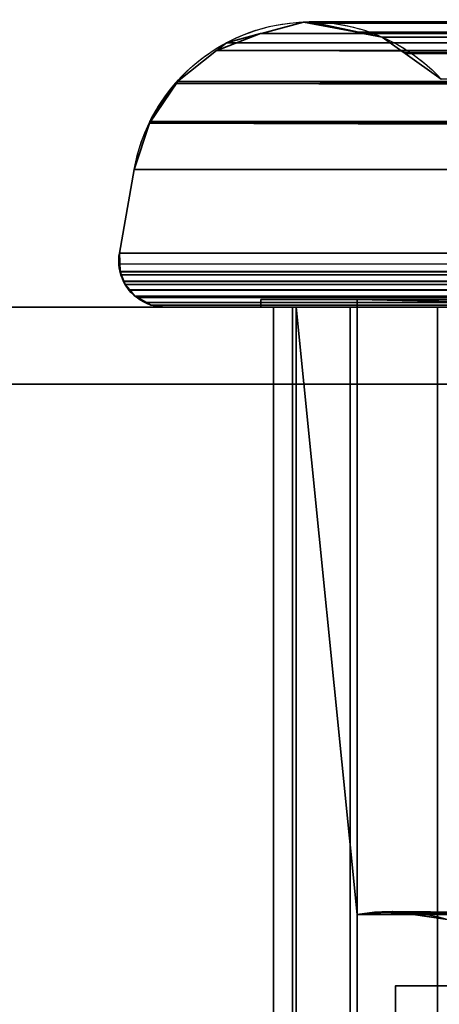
# Model space of a CAD drawing. Header units: millimetres. Extents: x -322 to 8072, y -96 to 57.
# Tile 203 of 256: x 5604 to 5615, y -18 to 7. Entities that reach past the tile are written whole.
import ezdxf

# ---------------------------------------------------------------- set-up
doc = ezdxf.new("R2010")
doc.units = ezdxf.units.MM
doc.layers.add('151', color=7, linetype='Continuous', true_color=0xffffff)

# ---------------------------------------------------------------- blocks, each defined once
blk = doc.blocks.new('UG_SURFACE_015')
at = {"layer": '151', "color": 252, "linetype": 'Continuous', "lineweight": 35}
for points in [[(5611.606, 7.417, 1896.394), (5610.51, 7.123, 1897.489), (6389.488, 7.105, 1897.488)], [(6000, 7.41, 1415.752), (5610.51, 7.123, 1414.511), (5611.606, 7.417, 1415.606)], [(5610.51, 7.123, 1414.511), (5610.51, 7.123, 1897.489), (5611.606, 7.417, 1896.394)], [(5611.606, 7.417, 1415.606), (5610.51, 7.123, 1414.511), (5611.606, 7.417, 1896.394)], [(5610.51, 7.123, 1414.511), (6000, 7.41, 1415.752), (6000, 7.16, 1414.51)], [(5611.75, 7.42, 1896.25), (5611.606, 7.417, 1896.394), (6389.488, 7.105, 1897.488)], [(5611.606, 7.417, 1415.606), (5611.606, 7.417, 1896.394), (5611.75, 7.42, 1896.25)], [(5611.75, 7.42, 1896.25), (5611.747, 7.39, 1415.747), (5611.606, 7.417, 1415.606)], [(5611.606, 7.417, 1415.606), (5611.747, 7.39, 1415.747), (6000, 7.41, 1415.752)], [(6000, 7.42, 1415.804), (5611.747, 7.39, 1415.747), (5613.046, 7.142, 1417.046)], [(6000, 7.42, 1415.804), (6000, 7.41, 1415.752), (5611.747, 7.39, 1415.747)], [(5611.75, 7.42, 1896.25), (5611.75, 7.42, 1896.25), (5611.747, 7.39, 1415.747)], [(5611.747, 7.39, 1415.747), (5611.75, 7.42, 1896.25), (5611.781, 7.42, 1896.219)], [(5611.781, 7.42, 1896.219), (5613.046, 7.142, 1417.046), (5611.747, 7.39, 1415.747)], [(5611.747, 7.39, 1415.747), (5611.747, 7.39, 1415.747), (5611.75, 7.42, 1896.25)], [(5611.747, 7.39, 1415.747), (5611.747, 7.39, 1415.747), (6000, 7.41, 1415.752)], [(6389.488, 7.105, 1897.488), (6388.25, 7.413, 1896.25), (5611.75, 7.42, 1896.25)], [(6388.25, 7.413, 1896.25), (5611.781, 7.42, 1896.219), (5611.75, 7.42, 1896.25)], [(5611.75, 7.42, 1896.25), (5611.75, 7.42, 1896.25), (6388.25, 7.413, 1896.25)], [(5613.047, 7.154, 1894.953), (5611.781, 7.42, 1896.219), (6388.25, 7.413, 1896.25)], [(5611.781, 7.42, 1896.219), (5613.047, 7.154, 1894.953), (5613.046, 7.142, 1417.046)], [(6000, 7.42, 1415.804), (5613.046, 7.142, 1417.046), (5613.054, 7.141, 1417.054)], [(5613.047, 7.154, 1894.953), (6388.25, 7.413, 1896.25), (6388.249, 7.413, 1896.249)], [(6388.249, 7.413, 1896.249), (5613.054, 7.153, 1894.946), (5613.047, 7.154, 1894.953)], [(5613.054, 7.153, 1894.946), (6388.219, 7.42, 1896.219), (6388.199, 7.42, 1896.199)], [(6388.199, 7.42, 1896.199), (6386.958, 7.128, 1894.958), (6386.947, 7.125, 1894.947), (5613.054, 7.153, 1894.946)], [(6388.249, 7.413, 1896.249), (6388.219, 7.42, 1896.219), (5613.054, 7.153, 1894.946)], [(5613.054, 7.141, 1417.054), (6000, 7.16, 1417.039), (6000, 7.42, 1415.804)], [(6000, 7.16, 1414.51), (5609.355, 6.681, 1413.355), (5609.604, 6.879, 1413.604)], [(5609.355, 6.681, 1413.355), (6000, 7.16, 1414.51), (6000, 7.05, 1413.963)], [(5609.355, 6.681, 1898.645), (5610.492, 7.118, 1414.492), (5609.604, 6.879, 1413.604)], [(5610.492, 7.118, 1414.492), (5609.355, 6.681, 1898.645), (5609.604, 6.879, 1898.396)], [(5609.355, 6.681, 1413.355), (6000, 7.05, 1413.963), (6000, 6.651, 1413.389)], [(5609.604, 6.879, 1413.604), (5610.492, 7.118, 1414.492), (6000, 7.16, 1414.51)], [(5609.604, 6.879, 1898.396), (5610.492, 7.118, 1897.509), (5610.51, 7.123, 1414.511), (5610.492, 7.118, 1414.492)], [(6389.51, 7.099, 1897.51), (5610.492, 7.118, 1897.509), (5609.604, 6.879, 1898.396)], [(5609.604, 6.879, 1898.396), (6390.394, 6.88, 1898.394), (6389.51, 7.099, 1897.51)], [(6000, 7.16, 1414.51), (5610.492, 7.118, 1414.492), (5610.51, 7.123, 1414.511)], [(5610.51, 7.123, 1897.489), (5610.492, 7.118, 1897.509), (6389.51, 7.099, 1897.51)], [(5610.492, 7.118, 1897.509), (5610.51, 7.123, 1897.489), (5610.51, 7.123, 1414.511)], [(5610.51, 7.123, 1897.489), (6389.51, 7.099, 1897.51), (6389.488, 7.105, 1897.488)], [(5613.654, 7.026, 1417.654), (5613.054, 7.141, 1417.054), (5613.046, 7.142, 1417.046), (5613.047, 7.154, 1894.953)], [(5613.654, 7.026, 1417.654), (5613.047, 7.154, 1894.953), (5613.054, 7.153, 1894.946)], [(6000, 7.16, 1417.039), (5613.054, 7.141, 1417.054), (5613.654, 7.026, 1417.654)], [(5613.654, 7.026, 1894.346), (5613.054, 7.153, 1894.946), (6386.947, 7.125, 1894.947)], [(5613.654, 7.026, 1417.654), (5613.054, 7.153, 1894.946), (5613.654, 7.026, 1894.346)], [(5613.654, 7.026, 1417.654), (6000, 7.033, 1417.638), (6000, 7.16, 1417.039)], [(5614.226, 6.619, 1893.774), (5613.654, 7.026, 1894.346), (6386.947, 7.125, 1894.947)], [(5613.654, 7.026, 1417.654), (6000, 6.631, 1418.206), (6000, 7.033, 1417.638)], [(6000, 6.631, 1418.206), (5613.654, 7.026, 1417.654), (5614.226, 6.619, 1418.226)], [(5613.654, 7.026, 1894.346), (5614.226, 6.619, 1418.226), (5613.654, 7.026, 1417.654)], [(5613.654, 7.026, 1894.346), (5614.226, 6.619, 1893.774), (5614.226, 6.619, 1418.226)], [(5614.226, 6.619, 1893.774), (6386.947, 7.125, 1894.947), (6386.161, 6.94, 1894.161)], [(6386.161, 6.94, 1894.161), (5614.251, 6.602, 1893.749), (5614.226, 6.619, 1893.774)], [(6386.161, 6.94, 1894.161), (6385.765, 6.645, 1893.765), (6385.748, 6.632, 1893.748), (5614.251, 6.602, 1893.749)], [(5608.332, 5.868, 1899.668), (5609.346, 6.674, 1898.654), (5609.355, 6.681, 1413.355), (5609.346, 6.674, 1413.346)], [(6391.672, 5.865, 1899.672), (6391.668, 5.868, 1899.668), (5609.346, 6.674, 1898.654), (5608.332, 5.868, 1899.668)], [(6000, 5.97, 1412.408), (5608.332, 5.868, 1412.332), (5609.346, 6.674, 1413.346)], [(5609.346, 6.674, 1413.346), (5608.332, 5.868, 1412.332), (5608.332, 5.868, 1899.668)], [(5609.346, 6.674, 1898.654), (6390.654, 6.674, 1898.654), (6390.645, 6.681, 1898.645)], [(5609.355, 6.681, 1898.645), (5609.346, 6.674, 1898.654), (6390.645, 6.681, 1898.645)], [(6000, 6.651, 1413.389), (5609.346, 6.674, 1413.346), (5609.355, 6.681, 1413.355)], [(5609.346, 6.674, 1898.654), (5609.355, 6.681, 1898.645), (5609.355, 6.681, 1413.355)], [(6391.668, 5.868, 1899.668), (6390.654, 6.674, 1898.654), (5609.346, 6.674, 1898.654)], [(5609.346, 6.674, 1413.346), (6000, 6.651, 1413.389), (6000, 5.97, 1412.408)], [(5609.604, 6.879, 1898.396), (5609.355, 6.681, 1898.645), (6390.645, 6.681, 1898.645)], [(5609.604, 6.879, 1413.604), (5609.355, 6.681, 1413.355), (5609.355, 6.681, 1898.645)], [(5609.604, 6.879, 1898.396), (6390.645, 6.681, 1898.645), (6390.394, 6.88, 1898.394)], [(5614.226, 6.619, 1418.226), (5614.251, 6.602, 1418.251), (6000, 6.631, 1418.206)], [(5614.226, 6.619, 1893.774), (5614.251, 6.602, 1893.749), (5615.187, 5.936, 1419.187), (5614.251, 6.602, 1418.251)], [(5614.251, 6.602, 1418.251), (5614.226, 6.619, 1418.226), (5614.226, 6.619, 1893.774)], [(5615.187, 5.936, 1892.813), (5614.251, 6.602, 1893.749), (6385.748, 6.632, 1893.748)], [(6000, 6.631, 1418.206), (5614.251, 6.602, 1418.251), (5615.187, 5.936, 1419.187)], [(5614.251, 6.602, 1893.749), (5615.187, 5.936, 1892.813), (5615.187, 5.936, 1419.187)], [(5608.332, 5.868, 1412.332), (6000, 5.97, 1412.408), (6000, 5.87, 1412.345)], [(5607.597, 4.785, 1900.403), (5608.328, 5.865, 1412.328), (5608.271, 5.819, 1412.271)], [(5608.328, 5.865, 1412.328), (5607.597, 4.785, 1900.403), (5607.611, 4.827, 1900.389)], [(5607.597, 4.785, 1900.403), (5608.271, 5.819, 1412.271), (5607.611, 4.827, 1411.611)], [(5607.611, 4.827, 1900.389), (5608.271, 5.819, 1899.729), (5608.328, 5.865, 1412.328)], [(6392.406, 4.786, 1900.406), (5608.271, 5.819, 1899.729), (5607.611, 4.827, 1900.389)], [(5607.611, 4.827, 1411.611), (5608.271, 5.819, 1412.271), (6000, 4.751, 1411.652)], [(5608.328, 5.865, 1899.672), (5608.271, 5.819, 1899.729), (6392.406, 4.786, 1900.406)], [(6000, 4.751, 1411.652), (5608.271, 5.819, 1412.271), (5608.328, 5.865, 1412.328)], [(5608.271, 5.819, 1899.729), (5608.328, 5.865, 1899.672), (5608.328, 5.865, 1412.328)], [(6000, 5.87, 1412.345), (5608.328, 5.865, 1412.328), (5608.332, 5.868, 1412.332)], [(5608.328, 5.865, 1412.328), (6000, 5.87, 1412.345), (6000, 4.751, 1411.652)], [(5608.332, 5.868, 1899.668), (5608.328, 5.865, 1899.672), (6391.672, 5.865, 1899.672)], [(5608.328, 5.865, 1899.672), (5608.332, 5.868, 1899.668), (5608.332, 5.868, 1412.332), (5608.328, 5.865, 1412.328)], [(5608.328, 5.865, 1899.672), (6392.406, 4.787, 1900.406), (6392.401, 4.803, 1900.401)], [(6392.401, 4.803, 1900.401), (6391.728, 5.821, 1899.728), (5608.328, 5.865, 1899.672)], [(6392.406, 4.786, 1900.406), (6392.406, 4.787, 1900.406), (5608.328, 5.865, 1899.672)], [(6391.728, 5.821, 1899.728), (6391.672, 5.865, 1899.672), (5608.328, 5.865, 1899.672)], [(5607.203, 3.582, 1900.797), (5607.597, 4.783, 1900.403), (5607.597, 4.785, 1411.597), (5607.597, 4.783, 1411.597)], [(5607.597, 4.783, 1900.403), (5607.203, 3.582, 1900.797), (6392.797, 3.582, 1900.797)], [(6000, 3.582, 1411.203), (5607.203, 3.582, 1411.203), (5607.597, 4.783, 1411.597)], [(5607.597, 4.783, 1411.597), (5607.203, 3.582, 1411.203), (5607.203, 3.582, 1900.797)], [(5607.611, 4.827, 1900.389), (5607.597, 4.785, 1900.403), (6392.406, 4.786, 1900.406)], [(6000, 4.751, 1411.652), (5607.597, 4.785, 1411.597), (5607.611, 4.827, 1411.611)], [(5607.611, 4.827, 1411.611), (5607.597, 4.785, 1411.597), (5607.597, 4.785, 1900.403)], [(6392.797, 3.582, 1900.797), (6392.406, 4.786, 1900.406), (5607.597, 4.783, 1900.403)], [(5607.597, 4.785, 1900.403), (5607.597, 4.783, 1900.403), (6392.406, 4.786, 1900.406)], [(6000, 4.751, 1411.652), (5607.597, 4.783, 1411.597), (5607.597, 4.785, 1411.597)], [(5607.597, 4.783, 1900.403), (5607.597, 4.785, 1900.403), (5607.597, 4.785, 1411.597)], [(5607.597, 4.783, 1411.597), (6000, 4.751, 1411.652), (6000, 4.37, 1411.415)], [(5607.597, 4.783, 1411.597), (6000, 4.37, 1411.415), (6000, 3.582, 1411.203)], [(5607.203, 3.582, 1900.797), (5606.818, 1.409, 1901.182), (6393.182, 1.409, 1901.182), (6392.797, 3.582, 1900.797)], [(5607.203, 3.582, 1411.203), (5606.818, 1.409, 1410.818), (5606.818, 1.409, 1901.182), (5607.203, 3.582, 1900.797)], [(6000, 1.409, 1410.818), (5606.818, 1.409, 1410.818), (5607.203, 3.582, 1411.203), (6000, 3.582, 1411.203)], [(5606.818, 1.409, 1901.182), (5606.818, 1.409, 1410.818), (5606.8, 1.176, 1410.808)], [(5606.8, 1.176, 1410.808), (5606.839, 0.928, 1410.839), (5606.818, 1.409, 1901.182)], [(5606.8, 1.176, 1410.808), (5606.818, 1.409, 1410.818), (5606.802, 1.124, 1410.802)], [(6393.182, 1.409, 1901.182), (5606.818, 1.409, 1901.182), (5606.802, 1.121, 1901.197)], [(5606.802, 1.121, 1901.197), (5606.839, 0.927, 1901.161), (6393.182, 1.409, 1901.182)], [(5606.839, 0.928, 1410.839), (5606.802, 1.124, 1410.802), (6000, 1.409, 1410.818)], [(5606.802, 1.124, 1410.802), (5606.818, 1.409, 1410.818), (6000, 1.409, 1410.818)], [(5606.802, 1.121, 1901.197), (5606.818, 1.409, 1901.182), (5606.839, 0.928, 1410.839)], [(6393.182, 1.409, 1901.182), (5606.839, 0.927, 1901.161), (5606.841, 0.919, 1901.16)], [(6000, 1.409, 1410.818), (6000, 0.925, 1410.834), (5606.839, 0.928, 1410.839)], [(5606.841, 0.919, 1901.16), (6393.196, 1.299, 1901.196), (6393.182, 1.409, 1901.182)], [(6393.179, 0.978, 1901.179), (6393.196, 1.299, 1901.196), (5606.841, 0.919, 1901.16)], [(5606.802, 1.124, 1410.802), (5606.839, 0.928, 1410.839), (5606.8, 1.176, 1410.808)], [(5606.839, 0.928, 1410.839), (5606.839, 0.927, 1410.839), (5606.839, 0.927, 1901.161), (5606.802, 1.121, 1901.197)], [(5606.839, 0.927, 1410.839), (5606.839, 0.928, 1410.839), (6000, 0.925, 1410.834)], [(6000, 0.925, 1410.834), (6000, 0.915, 1410.834), (5606.839, 0.927, 1410.839)], [(5606.856, 0.838, 1410.856), (5606.839, 0.927, 1410.839), (6000, 0.915, 1410.834)], [(5606.841, 0.919, 1901.16), (5606.839, 0.927, 1410.839), (5606.856, 0.838, 1410.856)], [(5606.841, 0.919, 1901.16), (5606.839, 0.927, 1901.161), (5606.839, 0.927, 1410.839)], [(5606.841, 0.919, 1901.16), (6393.16, 0.92, 1901.161), (6393.179, 0.978, 1901.179)], [(6393.16, 0.919, 1901.16), (6393.16, 0.92, 1901.161), (5606.841, 0.919, 1901.16)], [(6393.16, 0.919, 1901.16), (5606.841, 0.919, 1901.16), (5606.855, 0.842, 1901.145)], [(5606.856, 0.838, 1410.856), (5606.929, 0.675, 1410.929), (5606.841, 0.919, 1901.16)], [(5606.855, 0.842, 1901.145), (5606.841, 0.919, 1901.16), (5606.929, 0.675, 1410.929)], [(5606.855, 0.842, 1901.145), (5606.93, 0.673, 1901.07), (6393.16, 0.919, 1901.16)], [(5606.929, 0.675, 1410.929), (5606.93, 0.673, 1410.93), (5606.93, 0.673, 1901.07), (5606.855, 0.842, 1901.145)], [(5606.929, 0.675, 1410.929), (5606.856, 0.838, 1410.856), (6000, 0.915, 1410.834)], [(6000, 0.915, 1410.834), (6000, 0.679, 1410.946), (5606.929, 0.675, 1410.929)], [(6393.085, 0.687, 1901.085), (6393.16, 0.919, 1901.16), (5606.93, 0.673, 1901.07)], [(5606.93, 0.673, 1410.93), (5606.929, 0.675, 1410.929), (6000, 0.679, 1410.946)], [(6393.07, 0.665, 1901.07), (6393.085, 0.687, 1901.085), (5606.93, 0.673, 1901.07)], [(6000, 0.679, 1410.946), (6000, 0.672, 1410.95), (5606.93, 0.673, 1410.93)], [(5606.93, 0.673, 1901.07), (5606.932, 0.667, 1901.068), (6393.07, 0.665, 1901.07)], [(5606.97, 0.585, 1410.97), (5606.93, 0.673, 1410.93), (6000, 0.672, 1410.95)], [(5606.932, 0.667, 1901.068), (5606.93, 0.673, 1410.93), (5606.97, 0.585, 1410.97)], [(5606.932, 0.667, 1901.068), (5606.93, 0.673, 1901.07), (5606.93, 0.673, 1410.93)], [(6393.07, 0.665, 1901.07), (5606.932, 0.667, 1901.068), (5606.968, 0.588, 1901.032)], [(5606.968, 0.588, 1901.032), (5606.932, 0.667, 1901.068), (5606.97, 0.585, 1410.97)], [(5606.968, 0.588, 1901.032), (5607.085, 0.448, 1900.915), (6393.07, 0.665, 1901.07)], [(5606.968, 0.588, 1901.032), (5606.97, 0.585, 1410.97), (5607.082, 0.451, 1411.082)], [(5607.082, 0.451, 1411.082), (5607.085, 0.448, 1900.915), (5606.968, 0.588, 1901.032)], [(5607.082, 0.451, 1411.082), (5606.97, 0.585, 1410.97), (6000, 0.672, 1410.95)], [(6000, 0.672, 1410.95), (6000, 0.475, 1411.044), (5607.082, 0.451, 1411.082)], [(6393.07, 0.664, 1901.07), (6393.07, 0.665, 1901.07), (5607.085, 0.448, 1900.915)], [(6393.07, 0.664, 1901.07), (5607.085, 0.448, 1900.915), (5607.087, 0.446, 1900.913)], [(5607.087, 0.446, 1900.913), (6392.917, 0.435, 1900.917), (6393.07, 0.664, 1901.07)], [(6000, 0.475, 1411.044), (6000, 0.441, 1411.082), (5607.082, 0.451, 1411.082)], [(5607.085, 0.448, 1411.085), (5607.082, 0.451, 1411.082), (6000, 0.441, 1411.082)], [(5607.082, 0.451, 1411.082), (5607.085, 0.448, 1411.085), (5607.085, 0.448, 1900.915)], [(6000, 0.441, 1411.082), (6000, 0.437, 1411.087), (5607.085, 0.448, 1411.085)], [(5607.22, 0.288, 1411.22), (5607.085, 0.448, 1411.085), (6000, 0.437, 1411.087)], [(5607.216, 0.291, 1900.784), (5607.085, 0.448, 1411.085), (5607.22, 0.288, 1411.22)], [(5607.216, 0.291, 1900.784), (5607.087, 0.446, 1900.913), (5607.085, 0.448, 1411.085)], [(5607.087, 0.446, 1900.913), (5607.085, 0.448, 1900.915), (5607.085, 0.448, 1411.085)], [(6392.889, 0.395, 1900.89), (5607.087, 0.446, 1900.913), (5607.216, 0.291, 1900.784)], [(6392.889, 0.395, 1900.89), (6392.916, 0.434, 1900.916), (5607.087, 0.446, 1900.913)], [(6392.916, 0.434, 1900.916), (6392.917, 0.435, 1900.917), (5607.087, 0.446, 1900.913)], [(6392.889, 0.395, 1900.89), (5607.216, 0.291, 1900.784), (5607.283, 0.254, 1900.717)], [(5607.216, 0.291, 1900.784), (5607.22, 0.288, 1411.22), (5607.281, 0.255, 1411.281)], [(5607.281, 0.255, 1411.281), (5607.283, 0.254, 1900.717), (5607.216, 0.291, 1900.784)], [(5607.281, 0.255, 1411.281), (5607.22, 0.288, 1411.22), (6000, 0.437, 1411.087)], [(6000, 0.437, 1411.087), (6000, 0.257, 1411.293), (5607.281, 0.255, 1411.281)], [(5607.283, 0.254, 1411.282), (5607.281, 0.255, 1411.281), (6000, 0.257, 1411.293)], [(5607.283, 0.254, 1900.717), (6392.713, 0.258, 1900.713), (6392.889, 0.395, 1900.89)], [(5607.283, 0.254, 1900.717), (5607.285, 0.253, 1900.715), (6392.713, 0.258, 1900.713)], [(5607.517, 0.124, 1411.517), (5607.283, 0.254, 1411.282), (6000, 0.257, 1411.293)], [(6392.71, 0.256, 1900.71), (6392.713, 0.258, 1900.713), (5607.285, 0.253, 1900.715)], [(6000, 0.257, 1411.293), (6000, 0.254, 1411.296), (5607.517, 0.124, 1411.517)], [(6509, 0, 2017), (5491, 0, 2017), (5491, -26, 2017), (6509, -26, 2017)], [(6509, -2), (5491, -2), (5491, 0, 2), (6509, 0, 2)], [(6509, 0, 2), (5491, 0, 2), (5608, 0, 1412), (6000, 0, 1412)], [(5491, 0, 2), (5491, 0, 2017), (5608, 0, 1900), (5608, 0, 1412)], [(6392, 0, 1900), (5608, 0, 1900), (5491, 0, 2017), (6509, 0, 2017)], [(5607.281, 0.255, 1411.281), (5607.283, 0.254, 1411.282), (5607.283, 0.254, 1900.717)], [(5607.285, 0.253, 1900.715), (5607.283, 0.254, 1411.282), (5607.517, 0.124, 1411.517)], [(5607.285, 0.253, 1900.715), (5607.283, 0.254, 1900.717), (5607.283, 0.254, 1411.282)], [(6392.554, 0.135, 1900.554), (6392.71, 0.256, 1900.71), (5607.285, 0.253, 1900.715)], [(5607.285, 0.253, 1900.715), (5607.519, 0.122, 1900.481), (6392.482, 0.118, 1900.482)], [(6392.482, 0.118, 1900.482), (6392.554, 0.135, 1900.554), (5607.285, 0.253, 1900.715)], [(5607.517, 0.124, 1411.517), (5607.519, 0.122, 1900.481), (5607.285, 0.253, 1900.715)], [(5607.517, 0.124, 1411.517), (6000, 0.254, 1411.296), (6000, 0.155, 1411.409)], [(6000, 0.155, 1411.409), (6000, 0.119, 1411.519), (5607.517, 0.124, 1411.517)], [(5607.52, 0.122, 1411.519), (5607.517, 0.124, 1411.517), (6000, 0.119, 1411.519)], [(5607.517, 0.124, 1411.517), (5607.52, 0.122, 1411.519), (5607.519, 0.122, 1900.481)], [(5607.519, 0.122, 1900.481), (5607.52, 0.121, 1900.48), (6392.482, 0.118, 1900.482)], [(5607.52, 0.121, 1900.48), (5607.519, 0.122, 1900.481), (5607.52, 0.122, 1411.519)], [(5607.52, 0.122, 1411.519), (6000, 0.119, 1411.519), (6000, 0.118, 1411.522)], [(5607.641, 0.055, 1411.641), (5607.52, 0.122, 1411.519), (6000, 0.118, 1411.522)], [(5607.52, 0.121, 1900.48), (5607.52, 0.122, 1411.519), (5607.641, 0.055, 1411.641)], [(6392.481, 0.118, 1900.481), (5607.52, 0.121, 1900.48), (5607.636, 0.057, 1900.364)], [(6392.481, 0.118, 1900.481), (6392.482, 0.118, 1900.482), (5607.52, 0.121, 1900.48)], [(5607.636, 0.057, 1900.364), (5607.52, 0.121, 1900.48), (5607.641, 0.055, 1411.641)], [(6392.481, 0.118, 1900.481), (5607.636, 0.057, 1900.364), (5608, 0, 1900)], [(5607.636, 0.057, 1900.364), (5607.641, 0.055, 1411.641), (5608, 0, 1412)], [(5608, 0, 1412), (5608, 0, 1900), (5607.636, 0.057, 1900.364)], [(5608, 0, 1412), (5607.641, 0.055, 1411.641), (6000, 0.118, 1411.522)], [(5608, 0, 1900), (6392, 0, 1900), (6392.481, 0.118, 1900.481)], [(6000, 0.118, 1411.522), (6000, 0.009, 1411.855), (5608, 0, 1412)], [(6000, 0.009, 1411.855), (6000, 0, 1412), (5608, 0, 1412)], [(6389.5, 0.2, 1897.5), (5610.5, 0.2, 1897.5), (5613, 0.2, 1895), (6387, 0.2, 1895)], [(5610.5, 0.2, 1897.5), (5610.5, 0.2, 1414.5), (5613, 0.2, 1417), (5613, 0.2, 1895)], [(6387, 0.2, 1417), (5613, 0.2, 1417), (5610.5, 0.2, 1414.5), (6389.5, 0.2, 1414.5)], [(5610.5, 0, 1414.5), (5610.5, 0.2, 1414.5), (5610.5, 0.2, 1897.5), (5610.5, 0, 1897.5)], [(5610.5, 0.2, 1414.5), (5610.5, 0, 1414.5), (6389.5, 0, 1414.5), (6389.5, 0.2, 1414.5)], [(5610.5, 0.2, 1897.5), (6389.5, 0.2, 1897.5), (6389.5, 0, 1897.5), (5610.5, 0, 1897.5)], [(5610.5, 0, 1414.5), (6379.511, 0, 1415.475), (6382.213, 0, 1414.95)], [(6377.221, 0, 1417), (6379.511, 0, 1415.475), (5610.5, 0, 1414.5), (5617.787, 0, 1414.95)], [(6382.213, 0, 1414.95), (6389.5, 0, 1414.5), (5610.5, 0, 1414.5)], [(5610.5, 0, 1414.5), (5615.092, 0, 1415.507), (5617.787, 0, 1414.95)], [(5610.5, 0, 1897.5), (5611.42, 0, 1424.764), (5610.83, 0, 1422.076)], [(5613, 0, 1427.017), (5611.42, 0, 1424.764), (5610.5, 0, 1897.5), (5610.83, 0, 1889.924)], [(5610.5, 0, 1414.5), (5611.322, 0, 1419.369), (5612.82, 0, 1417.06)], [(5610.83, 0, 1422.076), (5610.5, 0, 1414.5), (5610.5, 0, 1897.5)], [(5610.5, 0, 1897.5), (5611.322, 0, 1892.632), (5610.83, 0, 1889.924)], [(5617.787, 0, 1897.05), (5610.5, 0, 1897.5), (6389.5, 0, 1897.5)], [(5612.82, 0, 1417.06), (5615.092, 0, 1415.507), (5610.5, 0, 1414.5)], [(5610.5, 0, 1897.5), (5615.092, 0, 1896.493), (5612.82, 0, 1894.94)], [(5610.83, 0, 1422.076), (5611.322, 0, 1419.369), (5610.5, 0, 1414.5)], [(5617.787, 0, 1897.05), (5615.092, 0, 1896.493), (5610.5, 0, 1897.5)], [(5612.82, 0, 1894.94), (5611.322, 0, 1892.632), (5610.5, 0, 1897.5)], [(5610.83, 0, 1422.076), (5610.83, -39.3, 1422.076), (5611.322, -39.3, 1419.369), (5611.322, 0, 1419.369)], [(5611.42, 0, 1424.764), (5611.42, -39.3, 1424.764), (5610.83, -39.3, 1422.076), (5610.83, 0, 1422.076)], [(5610.83, 0, 1889.924), (5610.83, -39.3, 1889.924), (5611.42, -39.3, 1887.236), (5611.42, 0, 1887.236)], [(5611.322, 0, 1892.632), (5611.322, -39.3, 1892.632), (5610.83, -39.3, 1889.924), (5610.83, 0, 1889.924)], [(5610.83, 0, 1889.924), (5611.42, 0, 1887.236), (5613, 0, 1427.017)], [(5611.322, 0, 1419.369), (5611.322, -39.3, 1419.369), (5612.82, -39.3, 1417.06), (5612.82, 0, 1417.06)], [(5612.82, 0, 1894.94), (5612.82, -39.3, 1894.94), (5611.322, -39.3, 1892.632), (5611.322, 0, 1892.632)], [(5611.42, 0, 1424.764), (5613, 0, 1427.017), (5613, -15.8, 1427.017)], [(5613, -15.8, 1427.017), (5613, -23.5, 1427.017), (5611.42, -39.3, 1424.764), (5611.42, 0, 1424.764)], [(5611.42, 0, 1887.236), (5611.42, -39.3, 1887.236), (5613, -23.5, 1884.983), (5613, -15.8, 1884.983)], [(5613, -15.8, 1884.983), (5613, 0, 1884.983), (5611.42, 0, 1887.236)], [(5611.42, 0, 1887.236), (5613, 0, 1884.983), (5613, 0, 1427.017)], [(5612.82, 0, 1417.06), (5612.82, -39.3, 1417.06), (5615.092, -39.3, 1415.507), (5615.092, 0, 1415.507)], [(5615.092, 0, 1896.493), (5615.092, -39.3, 1896.493), (5612.82, -39.3, 1894.94), (5612.82, 0, 1894.94)], [(5613, 0.2, 1895), (5613, 0.2, 1417), (5613, 0, 1427.017), (5613, 0, 1884.983)], [(5613, 0.2, 1417), (5613, -15.8, 1417), (5613, -15.8, 1427.017), (5613, 0, 1427.017)], [(5613, 0, 1884.983), (5613, -15.8, 1884.983), (5613, -15.8, 1895), (5613, 0.2, 1895)], [(6377.221, 0, 1417), (5622.779, 0, 1417), (5613, 0.2, 1417), (6387, 0.2, 1417)], [(5622.779, 0, 1417), (5622.779, -15.8, 1417), (5613, -15.8, 1417), (5613, 0.2, 1417)], [(5613, 0.2, 1895), (5613, -15.8, 1895), (5622.779, -15.8, 1895), (5622.779, 0, 1895)], [(5622.779, 0, 1895), (6377.221, 0, 1895), (6387, 0.2, 1895), (5613, 0.2, 1895)], [(5615.092, 0, 1415.507), (5615.092, -39.3, 1415.507), (5617.787, -39.3, 1414.95), (5617.787, 0, 1414.95)], [(5617.787, 0, 1897.05), (5617.787, -39.3, 1897.05), (5615.092, -39.3, 1896.493), (5615.092, 0, 1896.493)], [(5491, -26), (5491, -2), (6509, -2), (6509, -26)], [(5613, -15.8, 1427.017), (5613.453, -15.736, 1417.453), (5613.921, -15.715, 1417.921)], [(5613.921, -15.715, 1417.921), (5614.327, -15.774, 1418.328), (5613, -15.8, 1427.017)], [(5613, -15.8, 1884.983), (5614.329, -15.774, 1893.671), (5613.921, -15.715, 1894.079)], [(5613.921, -15.715, 1894.079), (5613.453, -15.736, 1894.547), (5613, -15.8, 1884.983)], [(5613, -15.8, 1427.017), (5613, -15.8, 1417), (5613.453, -15.736, 1417.453)], [(5613.453, -15.736, 1894.547), (5613, -15.8, 1895), (5613, -15.8, 1884.983)], [(5613.453, -15.736, 1417.453), (5613, -15.8, 1417), (5622.779, -15.8, 1417)], [(5622.779, -15.8, 1895), (5613, -15.8, 1895), (5613.453, -15.736, 1894.547)], [(5614.329, -15.774, 1418.329), (5614.329, -15.774, 1893.671), (5613, -15.8, 1884.983), (5613, -15.8, 1427.017)], [(5614.327, -15.774, 1418.328), (5614.329, -15.774, 1418.329), (5613, -15.8, 1427.017)], [(5613, -15.8, 1427.017), (5613, -15.8, 1884.983), (5613, -23.5, 1884.983), (5613, -23.5, 1427.017)], [(5613.921, -15.715, 1417.921), (5613.453, -15.736, 1417.453), (5622.779, -15.8, 1417)], [(5613.453, -15.736, 1894.547), (5613.921, -15.715, 1894.079), (5622.779, -15.8, 1895)], [(5622.779, -15.8, 1417), (5614.327, -15.774, 1418.328), (5613.921, -15.715, 1417.921)], [(5622.779, -15.8, 1895), (5613.921, -15.715, 1894.079), (5614.329, -15.774, 1893.671)], [(6000, -15.797, 1418.332), (5614.327, -15.774, 1418.328), (5622.779, -15.8, 1417)], [(5615.354, -15.924, 1419.354), (5614.329, -15.774, 1418.329), (5614.327, -15.774, 1418.328), (6000, -15.797, 1418.332)], [(5614.329, -15.774, 1418.329), (5615.354, -15.924, 1892.646), (5614.457, -15.793, 1893.543)], [(5615.354, -15.924, 1892.646), (5614.329, -15.774, 1418.329), (5615.354, -15.924, 1419.354)], [(5614.457, -15.793, 1893.543), (5614.329, -15.774, 1893.671), (5614.329, -15.774, 1418.329)], [(5622.779, -15.8, 1895), (5614.329, -15.774, 1893.671), (5614.457, -15.793, 1893.543)], [(5614.457, -15.793, 1893.543), (6385.551, -15.876, 1893.551), (6377.221, -15.8, 1895)], [(6377.221, -15.8, 1895), (5622.779, -15.8, 1895), (5614.457, -15.793, 1893.543)], [(6384.327, -16.095, 1892.328), (5614.457, -15.793, 1893.543), (5615.354, -15.924, 1892.646)], [(6384.327, -16.095, 1892.328), (6384.646, -15.924, 1892.646), (5614.457, -15.793, 1893.543)], [(6384.646, -15.924, 1892.646), (6385.551, -15.876, 1893.551), (5614.457, -15.793, 1893.543)], [(5614, -17.65, 1418), (5617.871, -17.65, 1421.872), (6000, -17.65, 1421.872)], [(5614, -17.65, 1894), (6386, -17.65, 1894), (6382.129, -17.65, 1890.128), (5617.871, -17.65, 1890.128)], [(5617.871, -17.65, 1890.128), (5617.871, -17.65, 1421.872), (5614, -17.65, 1418), (5614, -17.65, 1894)], [(6000, -17.65, 1421.872), (6382.129, -17.65, 1421.872), (6386, -17.65, 1418), (5614, -17.65, 1418)], [(5614, -17.65, 1894), (5614, -21.65, 1894), (6386, -21.65, 1894), (6386, -17.65, 1894)], [(6386, -17.65, 1418), (6386, -21.65, 1418), (5614, -21.65, 1418), (5614, -17.65, 1418)], [(5614, -17.65, 1418), (5614, -21.65, 1418), (5614, -21.65, 1894), (5614, -17.65, 1894)]]:
    blk.add_3dface(points, dxfattribs=at)

msp = doc.modelspace()

# ---------------------------------------------------------------- linework, layer by layer
at = {"layer": '151', "color": 253, "linetype": 'Continuous', "lineweight": -3}
for p, q in [((5607.203, 3.582, 1900.797), (5606.818, 1.409, 1901.182)), ((5607.203, 3.582, 1411.203), (5606.818, 1.409, 1410.818)), ((6000, 1.409, 1410.818), (5606.818, 1.409, 1410.818)), ((5606.818, 1.409, 1901.182), (6393.182, 1.409, 1901.182)), ((5606.818, 1.409, 1410.818), (5606.818, 1.409, 1901.182)), ((6509, 0, 2017), (5491, 0, 2017)), ((6509, 0, 2), (5491, 0, 2)), ((6509, 0, 2017), (5491, 0, 2017)), ((5610.5, 0, 1897.5), (5610.5, 0.2, 1897.5)), ((6389.5, 0.2, 1414.5), (5610.5, 0.2, 1414.5)), ((5610.5, 0.2, 1897.5), (6389.5, 0.2, 1897.5)), ((5610.5, 0.2, 1414.5), (5610.5, 0.2, 1897.5)), ((5610.5, 0, 1414.5), (5610.5, 0.2, 1414.5)), ((6389.5, 0, 1414.5), (5610.5, 0, 1414.5)), ((5610.5, 0, 1414.5), (5610.5, 0, 1897.5)), ((5610.5, 0, 1897.5), (6389.5, 0, 1897.5)), ((5613, 0.2, 1895), (6387, 0.2, 1895)), ((5613, 0.2, 1417), (5613, 0.2, 1895)), ((6387, 0.2, 1417), (5613, 0.2, 1417)), ((5613, 0.2, 1417), (5613, -15.8, 1417)), ((5613, -15.8, 1895), (5613, 0.2, 1895)), ((5613, 0, 1884.983), (5613, -15.8, 1884.983)), ((5613, 0, 1427.017), (5613, 0, 1884.983)), ((5613, 0, 1427.017), (5613, -15.8, 1427.017)), ((5491, -2), (6509, -2)), ((5613, -15.8, 1427.017), (5613, -23.5, 1427.017)), ((5613, -15.8, 1884.983), (5613, -23.5, 1884.983)), ((5613, -15.8, 1417), (5613, -15.8, 1427.017)), ((5622.779, -15.8, 1417), (5613, -15.8, 1417)), ((5613, -15.8, 1895), (5622.779, -15.8, 1895)), ((5613, -15.8, 1427.017), (5613, -15.8, 1884.983)), ((5613, -15.8, 1884.983), (5613, -15.8, 1895)), ((5614, -21.65, 1894), (5614, -17.65, 1894)), ((5614, -17.65, 1894), (5614, -17.65, 1418)), ((5614, -17.65, 1418), (6386, -17.65, 1418)), ((5614, -21.65, 1418), (5614, -17.65, 1418)), ((6386, -17.65, 1894), (5614, -17.65, 1894))]:
    msp.add_line(p, q, dxfattribs=at)
at = {"layer": '151', "color": 253, "linetype": 'Continuous', "lineweight": -3, "extrusion": (-2.77556e-14, 1, 0)}
for centre, start, end in [((-5617.829, 1890.05), 313.6214, 135), ((-5617.829, 1421.95), 225, 46.3786)]:
    msp.add_arc(centre, 7, start, end, dxfattribs=at)
at = {"layer": '151', "color": 253, "linetype": 'Continuous', "lineweight": -3}
for points, knots in [([(5607.203, 3.582, 1411.203), (5607.395, 4.666, 1411.395), (5607.947, 5.547, 1411.947), (5609.241, 6.765, 1413.241), (5609.996, 7.135, 1413.996), (5611.523, 7.479, 1415.523), (5612.316, 7.457, 1416.316), (5613.834, 7.017, 1417.834), (5614.568, 6.601, 1418.568), (5615.187, 5.936, 1419.187)], [0, 0, 0, 0, 0.25, 0.25, 0.5, 0.5, 0.75, 0.75, 1, 1, 1, 1]), ([(5607.203, 3.582, 1900.797), (5607.437, 4.904, 1900.563), (5608.195, 5.908, 1899.805), (5609.875, 7.138, 1898.125), (5610.83, 7.42, 1897.17), (5611.781, 7.42, 1896.219)], [0, 0, 0, 0, 0.5, 0.5, 1, 1, 1, 1]), ([(5611.781, 7.42, 1896.219), (5612.39, 7.42, 1895.61), (5612.987, 7.306, 1895.013), (5614.158, 6.817, 1893.842), (5614.704, 6.455, 1893.296), (5615.187, 5.936, 1892.813)], [0, 0, 0, 0, 0.5, 0.5, 1, 1, 1, 1]), ([(5608, 0, 1412), (5607.704, 0, 1411.704), (5607.406, 0.104, 1411.406), (5607.042, 0.458, 1411.042), (5606.935, 0.612, 1410.935), (5606.802, 0.987, 1410.802), (5606.782, 1.205, 1410.782), (5606.818, 1.409, 1410.818)], [0, 0, 0, 0, 0.5, 0.5, 0.75, 0.75, 1, 1, 1, 1]), ([(5608, 0, 1900), (5607.706, 0, 1900.294), (5607.407, 0.103, 1900.593), (5607.042, 0.458, 1900.958), (5606.936, 0.611, 1901.064), (5606.803, 0.986, 1901.197), (5606.782, 1.204, 1901.218), (5606.818, 1.409, 1901.182)], [0, 0, 0, 0, 0.5, 0.5, 0.75, 0.75, 1, 1, 1, 1]), ([(5613.921, -15.715, 1894.079), (5614.628, -15.715, 1893.372), (5615.345, -15.864, 1892.655), (5616.695, -16.489, 1891.305), (5617.342, -16.967, 1890.658), (5617.871, -17.65, 1890.129)], [0, 0, 0, 0, 0.5, 0.5, 1, 1, 1, 1]), ([(5613.921, -15.715, 1417.921), (5614.628, -15.715, 1418.628), (5615.345, -15.864, 1419.345), (5616.695, -16.489, 1420.695), (5617.342, -16.967, 1421.342), (5617.871, -17.65, 1421.871)], [0, 0, 0, 0, 0.5, 0.5, 1, 1, 1, 1])]:
    msp.add_open_spline(points, degree=3, knots=knots, dxfattribs=at)
for points in [[(5607.203, 3.582, 1411.203), (5607.203, 3.582, 1574.401), (5607.203, 3.582, 1737.599), (5607.203, 3.582, 1900.797)], [(5607.203, 3.582, 1900.797), (5869.068, 3.582, 1900.797), (6130.932, 3.582, 1900.797), (6392.797, 3.582, 1900.797)], [(6000, 3.582, 1411.203), (5869.068, 3.582, 1411.203), (5738.135, 3.582, 1411.203), (5607.203, 3.582, 1411.203)], [(5608, 0, 1412), (5608, 0, 1574.667), (5608, 0, 1737.333), (5608, 0, 1900)], [(6000, 0, 1412), (5869.333, 0, 1412), (5738.667, 0, 1412), (5608, 0, 1412)], [(5608, 0, 1900), (5869.333, 0, 1900), (6130.667, 0, 1900), (6392, 0, 1900)]]:
    msp.add_open_spline(points, degree=3, dxfattribs=at)
for points in [[(5613, -15.8, 1895), (5613.225, -15.758, 1894.775), (5613.454, -15.729, 1894.546), (5613.686, -15.715, 1894.314), (5613.921, -15.715, 1894.079)], [(5613, -15.8, 1417), (5613.225, -15.758, 1417.225), (5613.454, -15.729, 1417.454), (5613.686, -15.715, 1417.686), (5613.921, -15.715, 1417.921)]]:
    msp.add_rational_spline(points, [1, 0.986763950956, 0.975006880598, 0.964728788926, 0.955929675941], degree=4, dxfattribs=at)

# ---------------------------------------------------------------- block references
msp.add_blockref('UG_SURFACE_015', (0, 0), dxfattribs=at)

doc.saveas('drawing.dxf')
